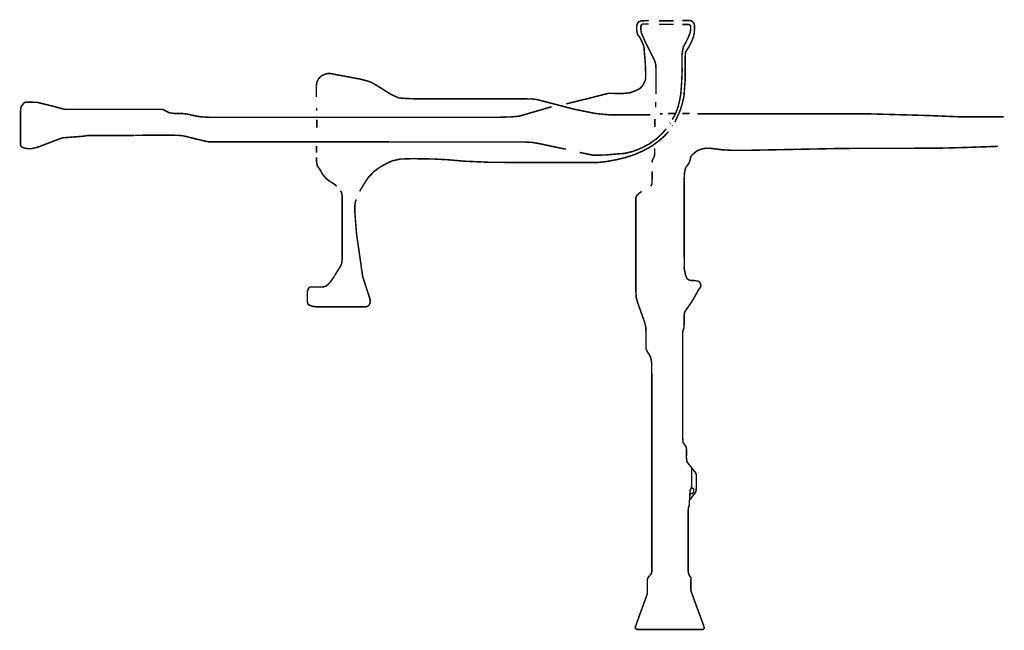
# Model space of a CAD drawing. Header units: metres. Extents: x 361 to 11174, y -425 to 2688.
# Tile 3 of 4: x 3989 to 8555, y -145 to 2688. Entities that reach past the tile are written whole.
import ezdxf

# ---------------------------------------------------------------- set-up
doc = ezdxf.new("R2010")
doc.units = ezdxf.units.M
doc.linetypes.add('ACAD_ISO03W100', pattern=[30, 12, -18])

msp = doc.modelspace()

# ---------------------------------------------------------------- linework, layer by layer
at = {"color": 5, "linetype": 'ACAD_ISO03W100', "ltscale": 0.05, "const_width": 7, "flags": 128}
for points in [[(6907.5, 2683.9), (6873.3, 2683.2), (6859.9, 2678.4), (6853.2, 2670.8), (6850.4, 2655.5), (6850.4, 2639.3), (6854.2, 2620.2), (6866.6, 2603.1), (6875.5, 2584.6), (6881.5, 2570.5), (6885.1, 2556.3), (6885.6, 2541.3)], [(6906.6, 2668.7), (6880.5, 2668.7), (6875.7, 2667), (6871.6, 2663.1), (6869.8, 2658.7), (6869.4, 2653.3), (6869.6, 2644.4), (6871.9, 2627.3), (6876.2, 2617.2), (6882, 2604.4), (6888.9, 2588.2), (6901.6, 2562), (6920, 2525.9), (6934.4, 2496.7), (6939.5, 2476.2), (6940.1, 2421.8), (6940.1, 2343.2)], [(7022.6, 2666.9), (6953.5, 2666.9)], [(7022.3, 2682.8), (6954.2, 2682.8)], [(7015.6, 2224.4), (7030.9, 2253.1), (7042.5, 2284.2), (7050.3, 2317.6), (7055, 2345.2), (7058.9, 2397.4), (7061.1, 2448.7), (7060.3, 2519.3), (7062.2, 2538.1), (7067.8, 2564.7), (7077.4, 2581.7), (7091.1, 2609.5), (7098.1, 2628.2), (7100.9, 2644.7), (7100.9, 2653.1), (7100.6, 2659), (7097.8, 2662.7), (7095.3, 2664.9), (7092.5, 2665.7), (7061.7, 2665.7)], [(7027.5, 2212.6), (7037.7, 2234.8), (7052.9, 2269.3), (7062.7, 2302.8), (7069.6, 2331.4), (7072.6, 2375.7), (7075.6, 2411.7), (7075.6, 2442.1), (7075.6, 2521.5), (7077.3, 2538.9), (7092.1, 2561.3), (7104.3, 2585.4), (7114.5, 2611.1), (7117.9, 2629.7), (7118.3, 2648.3), (7118.6, 2661), (7116.9, 2669.9), (7112.9, 2675.3), (7108.3, 2680.2), (7102.3, 2683.6), (7094, 2684.6), (7061.7, 2684.9)], [(4276.4, 2272.4), (4199.7, 2272.4), (4188.2, 2274.8), (4154, 2284.3), (4071.3, 2304.6), (4036.7, 2305.7), (4013.7, 2305.2), (4006.2, 2299.2), (3995.2, 2283.7), (3992.7, 2261.7), (3992.7, 2106.3), (3997.2, 2098.8), (4007.7, 2093.8), (4024.2, 2089.8), (4044.7, 2089.8), (4075.7, 2097.8), (4177.7, 2136.8), (4188.3, 2140.2), (4207.2, 2141.7), (4261.5, 2145.8), (4288.8, 2148.3), (4304.2, 2150.9), (4519.8, 2150.9)], [(6938.7, 2307), (6938.7, 2282.1)], [(6934.7, 2228.3), (6934.7, 2191)], [(7004.3, 2206.7), (7006.9, 2209.4)], [(7014.2, 2195.4), (7016.7, 2198.5)], [(5565.8, 1892), (5585.8, 1925.6), (5607.2, 1958), (5633.1, 1984.6), (5662.3, 2005.9), (5692.1, 2022.1), (5718.6, 2033.8), (5754.3, 2041.6), (5810, 2043.5), (5905.1, 2042.1), (5978.1, 2038.3), (6049.1, 2031.9), (6173.8, 2026.3), (6372.4, 2025.8), (6586.9, 2026.1), (6672.3, 2025.9), (6711.9, 2030.4), (6756.5, 2038.8), (6800.5, 2049.3), (6845.1, 2064.4), (6883, 2081.1), (6920.9, 2102.3), (6955, 2127.3), (6978, 2147.5), (6997.7, 2168.6)], [(6585.8, 2072.2), (6650.1, 2059.3), (6705.5, 2060.5), (6755.1, 2065.1), (6792.9, 2067.7), (6832.5, 2076.9), (6875.2, 2093.9), (6908.1, 2111.4), (6941.6, 2135.1), (6963.7, 2155.7), (6986.9, 2180.9)], [(5706, 2121), (6305.5, 2121), (6335.3, 2120.5), (6365.2, 2118.9), (6397.5, 2113.6), (6521.6, 2087.2)], [(6933.6, 2092.2), (6933.6, 2065.5), (6933.3, 2058.7), (6931.8, 2052.7)], [(7072, 1579.3), (7070.4, 1586.6), (7070.4, 1943.2)], [(5448.9, 1499.6), (5440.4, 1485.5), (5431, 1473.1), (5418.4, 1458.4), (5405.1, 1450.2), (5392.8, 1448.1), (5372.3, 1448.1), (5338.4, 1448.4), (5333.3, 1447.1), (5329.2, 1442.2), (5325.7, 1435.7), (5323.2, 1426.3), (5322.7, 1411.5), (5323.4, 1377.5), (5326.6, 1367.1), (5334.7, 1363), (5347, 1358.6), (5366.6, 1355.8), (5591.8, 1355.8), (5599.9, 1357.2), (5605.9, 1360.8), (5610.1, 1365), (5612.4, 1369.6), (5614.9, 1378.4), (5614.9, 1386.6), (5613.5, 1392.7), (5579.9, 1496.1), (5551.7, 1691.5), (5546.1, 1758.5), (5543.5, 1795.6), (5543, 1820.3), (5544, 1830.6), (5546.1, 1844), (5550.2, 1853.8)], [(7067, 724.2), (7065.8, 727.1), (7063.5, 748.9), (7063.5, 770.6), (7063.5, 1233.3)], [(6909, 1134), (6916.4, 1118.6), (6919.8, 1095.1), (6920.3, 1045.1), (6920.3, 152), (6920.5, 125.2), (6917.6, 117.5), (6910.9, 109)], [(7093.9, 110.9), (7091.7, 115.1), (7089.5, 128), (7089.5, 412.8)], [(6845, -127.3), (6843.8, -131.4), (6844.8, -134.6), (6848.7, -138.4), (6854.7, -140.8), (6866, -141.4), (7145.4, -141.4), (7153.1, -141.2), (7158.6, -140.5), (7161.4, -138.1), (7163.3, -135.5), (7163.9, -133.2), (7163.3, -129.3)]]:
    msp.add_lwpolyline(points, dxfattribs=at)
at = {"color": 1, "const_width": 7}
for points in [[(6885.8, 2541), (6890.7, 2481.4), (6892.1, 2436), (6891.6, 2410.2), (6887.2, 2399.8), (6877.4, 2381.6), (6862.9, 2367.2), (6842.9, 2358), (6817.7, 2348.9), (6783, 2345.7), (6719.2, 2346.7), (6703.3, 2342.6), (6675.1, 2335.5), (6631.5, 2324.2), (6523.8, 2297.9)], [(6913.8, 2247.1), (6722.4, 2247.1), (6658.4, 2253.2), (6558.2, 2273.5), (6386.6, 2318.2), (6362.6, 2320.5), (6313.3, 2321.1), (5825.9, 2321.1), (5773.5, 2323.2), (5746.5, 2325.4), (5711.4, 2341.5), (5649.4, 2380.3), (5624, 2395.7), (5604.3, 2403.2), (5567.4, 2412.9), (5462, 2432.4), (5432.7, 2438.3), (5417.2, 2438.6), (5401.4, 2434.1), (5386.5, 2426.2), (5375.8, 2414.4), (5366.8, 2397.8), (5364.5, 2377.2), (5364.5, 2330)], [(6455.8, 2284.4), (6306.9, 2241.1), (6272.4, 2237.3), (6208, 2235.4), (4874.3, 2235.4)], [(4704.2, 2253.4), (4683.2, 2256.4), (4672.8, 2261.8), (4661.8, 2267.2), (4651.8, 2272.4), (4276.4, 2272.4)], [(5366.1, 2279.1), (5366.1, 2265.6)], [(6970.5, 2251.8), (6958.4, 2251.8)], [(7027.8, 2253.4), (6995.4, 2253.4)], [(7096.3, 2252.7), (7062.6, 2252.7)], [(8551.7, 2237.3), (8357.1, 2237.3), (8207.8, 2243.5), (7932.6, 2251.3), (7132.2, 2251.3)], [(5367.5, 2225), (5367.5, 2186.9)], [(4704.5, 2152.3), (4731.5, 2151.3), (4743.6, 2149.8), (4761, 2146.3), (4782.5, 2140.9), (4826.5, 2130.3), (4849.3, 2125.1), (4865.7, 2121.4), (5704.3, 2121.4)], [(5365.9, 2102.7), (5365.9, 2071.3)], [(7078.8, 2004.6), (7083.8, 2010), (7089.4, 2017.2), (7095.6, 2028.9), (7098.9, 2041.6), (7099.9, 2048.2), (7103.3, 2056.5), (7111.2, 2064.4), (7124, 2075), (7133.3, 2081.2), (7145, 2086.1), (7159.8, 2090.1), (7170, 2091.9), (7193.4, 2091.4), (7219.9, 2088), (7247, 2084.7), (7288.4, 2082.4), (7375.1, 2082.4), (7801.4, 2091), (8249.8, 2092.1), (8371.7, 2095.3), (8445.6, 2098), (8525.3, 2100.6)], [(6931.5, 2052.6), (6928.6, 2047.7), (6925.6, 2041.7), (6922.7, 2035.4), (6921.5, 2025.8)], [(5366, 2049.7), (5366, 2028.8), (5369.5, 2009.9), (5381.2, 1994.2), (5393, 1971.9), (5410.9, 1950.6), (5428.2, 1937.7), (5448.4, 1925.4), (5459, 1915.9)], [(6922.8, 1985.5), (6921.6, 1940.8), (6921.2, 1926.8), (6919.9, 1922.5), (6917.7, 1919.5), (6915, 1916.2)], [(7078.8, 2004.6), (7075.4, 1994.9), (7072.3, 1979.3), (7070.2, 1943.9)], [(5476.6, 1895.3), (5481.6, 1886), (5484.6, 1874.7), (5484.6, 1684.9)], [(6873.4, 1891.8), (6854.6, 1876.4), (6851, 1872.4), (6847, 1865.4), (6846.6, 1859.2), (6846.4, 1843.8), (6846.4, 1477.1)], [(5484.6, 1684.9), (5484.6, 1575.3), (5482.3, 1555.8), (5477.1, 1544.8), (5470.8, 1534.3), (5449.5, 1500.8)], [(7129.1, 1477.2), (7122.5, 1477.6), (7114, 1478), (7106.8, 1478.1), (7098.8, 1479), (7091.1, 1481.5), (7083.5, 1487.4), (7077.8, 1500.2), (7074.2, 1517), (7070.9, 1532.5), (7071.1, 1546.5), (7071.6, 1570.2), (7071.6, 1579.3)], [(6846.4, 1477.1), (6846.4, 1434.5), (6848.3, 1398.9), (6854.5, 1376.7), (6888.2, 1281.7), (6892.4, 1263.4), (6893.5, 1237.1), (6893.5, 1163.5), (6897.3, 1152.9), (6902.2, 1144.2), (6908.6, 1134)], [(7063.5, 1233.3), (7063.5, 1236), (7065.7, 1247.1), (7069.4, 1257.7), (7070.5, 1274.4), (7070.5, 1317.8), (7072.1, 1328.3), (7075.8, 1336.1), (7088.3, 1354.6), (7105, 1378.3), (7113.6, 1393), (7133.9, 1428.7), (7137.7, 1435.9), (7141.8, 1440.8), (7146, 1447.1), (7148.1, 1453.8), (7147, 1461.1), (7145.1, 1466.2), (7142.7, 1470.1), (7138.1, 1473.6), (7134.4, 1475.5), (7129.2, 1476.8)], [(7097.7, 461.8), (7122.9, 494.4), (7125.4, 500.7), (7126.7, 513.4), (7127.1, 529.3), (7127.1, 575.7), (7125.7, 581.6), (7124, 585.7), (7120.9, 589.9), (7089, 629.8), (7083.4, 637.1), (7080.8, 656.1), (7081.7, 683.5), (7080.8, 703.3), (7075.5, 712.3), (7067, 724.2)], [(7089.7, 413.1), (7090.4, 424.2), (7091.9, 427.6), (7093.2, 432.1), (7094.5, 438.4), (7094.5, 457.2), (7095.6, 460.6), (7096.6, 463.2), (7096.6, 466.3), (7096.2, 472.3), (7097.5, 493.6), (7098.1, 504.4), (7102.1, 511.5), (7103.9, 516.1), (7105, 521.7), (7105.2, 530), (7105.2, 607.8)], [(7098.1, 486.3), (7105.9, 489.7), (7111.3, 492.9), (7114.3, 496.3), (7114.3, 501.4), (7114.3, 509.2), (7112, 513.4), (7105.1, 515.4)], [(6910.7, 108.3), (6906.7, 104.8), (6902.5, 98.6), (6900.2, 92.5), (6900, 83.4), (6899.8, 35), (6899.3, 24), (6894.4, 9.9), (6844.8, -126.8)], [(7163.3, -129.1), (7104, 31.9), (7101.9, 40.4), (7101.9, 90.6), (7102.3, 97.7), (7101.3, 100.7), (7098.5, 104.3), (7093.8, 110.7)]]:
    msp.add_lwpolyline(points, dxfattribs=at)
at = {"color": 1, "ltscale": 0.05, "const_width": 7}
for points in [[(4874.2, 2235.2), (4829, 2237.6), (4798.6, 2243), (4766.4, 2250.3), (4740.8, 2253.4), (4704.2, 2253.4)], [(4520.6, 2151.7), (4578.9, 2152.4), (4704.2, 2152.4)]]:
    msp.add_lwpolyline(points, dxfattribs=at)

doc.saveas('drawing.dxf')
